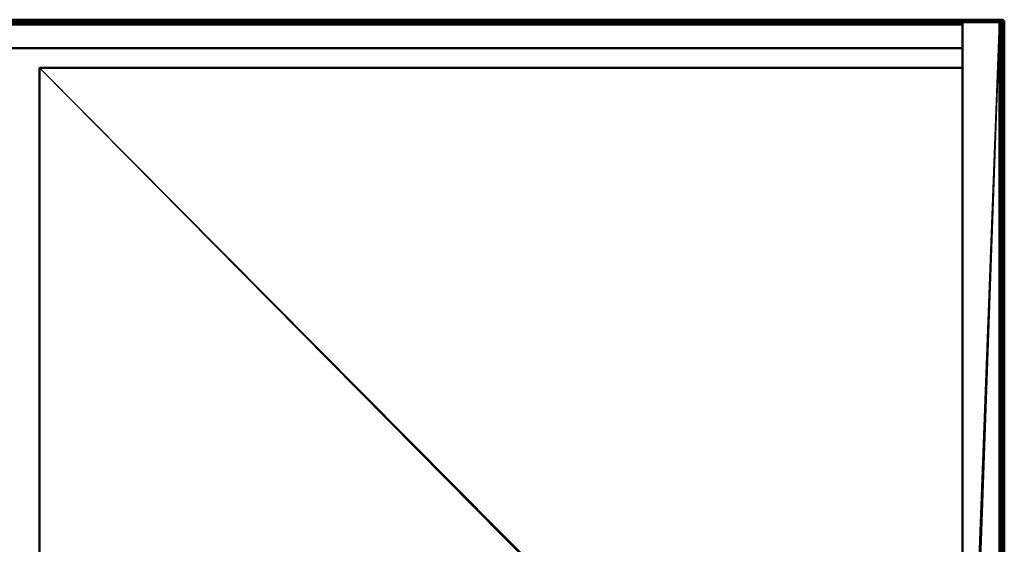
# Model space of a CAD drawing. Header units: millimetres. Extents: x -10 to 800, y -426 to 10.
# Tile 19 of 19: x 400 to 800, y -213 to 0. Entities that reach past the tile are written whole.
import ezdxf

# ---------------------------------------------------------------- set-up
doc = ezdxf.new("R2010")
doc.units = ezdxf.units.MM
doc.header["$MEASUREMENT"] = 0
for name, color, linetype, lineweight in [('0 Misc', 7, 'Continuous', 35), ('10 Raster Images', 7, 'Continuous', 35), ('5 Hatches', 7, 'Continuous', 35)]:
    doc.layers.add(name, color=color, linetype=linetype, lineweight=lineweight)

msp = doc.modelspace()

# ---------------------------------------------------------------- linework, layer by layer
at = {"layer": '0 Misc', "color": 160, "linetype": 'Continuous', "lineweight": 50}
for p, q in [((1, 0, 1076.5), (799, 0, 1076.5)), ((799, 0, 1096.5), (1, 0, 1096.5)), ((799, 0, 1076.5), (799, 0, 1096.5)), ((1, -1, 1097.5), (799, -1, 1097.5)), ((783, -1, 1075.5), (17, -1, 1075.5)), ((17, -2, 17), (783, -2, 17)), ((17, -2, 1), (783, -2, 1)), ((799, -1, 1075.5), (783, -1, 1075.5)), ((783, -1, 1075.5), (783, -1)), ((798, -1), (783, -1)), ((783, -1, 1075.5), (783, -11.5, 1075.5)), ((783, -1), (783, -398)), ((783, -2, 1), (783, -2, 17)), ((783, -2, 17), (783, -11.5, 17)), ((783, -397, 1), (783, -2, 1)), ((798, -399), (798, -1)), ((799, -1, 1097.5), (799, -399, 1097.5)), ((799, -398, 1075.5), (799, -1, 1075.5)), ((799, -1, 1075.5), (799, -1, 1)), ((799, -1, 1), (799, -398, 1)), ((800, -1, 1096.5), (800, -1, 1076.5)), ((800, -1, 1076.5), (800, -399, 1076.5)), ((800, -399, 1096.5), (800, -1, 1096.5)), ((17, -11.5, 17), (783, -11.5, 17)), ((783, -11.5, 1075.5), (17, -11.5, 1075.5)), ((783, -11.5, 17), (783, -11.5, 1075.5)), ((408, -19.5, 17), (408, -377.5, 17)), ((783, -19.5, 17), (408, -19.5, 17)), ((408, -19.5, 1075.5), (783, -19.5, 1075.5)), ((408, -377.5, 1075.5), (408, -19.5, 1075.5)), ((783, -19.5, 362), (408, -19.5, 362)), ((408, -19.5, 362), (408, -19.5, 17)), ((408, -19.5, 362), (408, -376.5, 362)), ((408, -376.5, 378), (408, -19.5, 378)), ((408, -19.5, 378), (783, -19.5, 378)), ((408, -19.5, 730), (783, -19.5, 730)), ((408, -19.5, 1075.5), (408, -19.5, 730)), ((783, -19.5, 714), (408, -19.5, 714)), ((408, -19.5, 714), (408, -19.5, 378)), ((408, -376.5, 730), (408, -19.5, 730)), ((408, -19.5, 714), (408, -377.5, 714)), ((783, -19.5, 17), (783, -397, 17)), ((783, -19.5, 1075.5), (783, -398, 1075.5)), ((783, -19.5, 362), (783, -19.5, 17)), ((783, -376.5, 362), (783, -19.5, 362)), ((783, -19.5, 378), (783, -376.5, 378)), ((783, -19.5, 730), (783, -376.5, 730)), ((783, -19.5, 1075.5), (783, -19.5, 730)), ((783, -19.5, 714), (783, -19.5, 378)), ((783, -377.5, 714), (783, -19.5, 714))]:
    msp.add_line(p, q, dxfattribs=at).dxf.unprotected_set("ltscale", 0)
at = {"layer": '0 Misc', "color": 160, "linetype": 'Continuous', "lineweight": 25}
for p, q in [((798, -1), (783, -1, 1075.5)), ((798.38, -1, 0.08), (783, -1, 1075.5)), ((798.7, -1, 0.29), (783, -1, 1075.5)), ((798.92, -1, 0.62), (783, -1, 1075.5)), ((799, -1, 1), (783, -1, 1075.5)), ((783, -2, 17), (783, -1, 1075.5)), ((783, -1), (783, -397, 1)), ((783, -1), (783, -2, 1)), ((783, -1), (783, -2, 17)), ((783, -398), (798, -1)), ((783, -2, 17), (783, -11.5, 1075.5)), ((783.07, -398.38), (798, -1)), ((783.29, -398.71), (798, -1)), ((783.61, -398.92), (798, -1)), ((784, -399), (798, -1)), ((408, -19.5, 17), (783, -397, 17)), ((783.29, -398.71, 1075.5), (408, -19.5, 1075.5)), ((783.07, -398.38, 1075.5), (408, -19.5, 1075.5)), ((783, -398, 1075.5), (408, -19.5, 1075.5)), ((408, -377.21, 362.29), (408, -19.5, 17)), ((408, -376.88, 362.08), (408, -19.5, 17)), ((408, -376.5, 362), (408, -19.5, 17)), ((408, -19.5, 1075.5), (408, -377.21, 729.71)), ((408, -19.5, 1075.5), (408, -376.88, 729.92)), ((408, -19.5, 1075.5), (408, -376.5, 730)), ((408, -19.5, 714), (408, -377.21, 377.71)), ((408, -19.5, 714), (408, -376.88, 377.92)), ((408, -19.5, 714), (408, -376.5, 378)), ((783, -377.21, 729.71), (783, -19.5, 1075.5)), ((783, -376.88, 729.92), (783, -19.5, 1075.5)), ((783, -376.5, 730), (783, -19.5, 1075.5)), ((783, -377.21, 377.71), (783, -19.5, 714)), ((783, -376.88, 377.92), (783, -19.5, 714)), ((783, -376.5, 378), (783, -19.5, 714)), ((783, -19.5, 17), (783, -377.21, 362.29)), ((783, -19.5, 17), (783, -376.88, 362.08)), ((783, -19.5, 17), (783, -376.5, 362))]:
    msp.add_line(p, q, dxfattribs=at).dxf.unprotected_set("ltscale", 0)
at = {"layer": '0 Misc', "color": 160, "linetype": 'Continuous', "lineweight": 50, "extrusion": (-1, 1.13687e-13, 0)}
msp.add_arc((1, 1096.5, -799), 1, 90, 180, dxfattribs=at).dxf.unprotected_set("ltscale", 0)
at = {"layer": '0 Misc', "color": 160, "linetype": 'Continuous', "lineweight": 50, "extrusion": (0, 0, -1)}
msp.add_arc((-799, -1, -1096.5), 1, 90, 180, dxfattribs=at).dxf.unprotected_set("ltscale", 0)
at = {"layer": '0 Misc', "color": 160, "linetype": 'Continuous', "lineweight": 50}
msp.add_arc((799, -1, 1076.5), 1, 0, 90, dxfattribs=at).dxf.unprotected_set("ltscale", 0)
at = {"layer": '0 Misc', "color": 160, "linetype": 'Continuous', "lineweight": 50, "extrusion": (-1, 0, 1.13687e-13)}
msp.add_arc((1, 1076.5, -799), 1, 180, 270, dxfattribs=at).dxf.unprotected_set("ltscale", 0)
at = {"layer": '0 Misc', "color": 160, "linetype": 'Continuous', "lineweight": 50, "extrusion": (0, -1, 0)}
for centre, start, end in [((798, 1, 1), 270, 0), ((799, 1096.5, 1), 0, 90), ((799, 1076.5, 1), 270, 0)]:
    msp.add_arc(centre, 1, start, end, dxfattribs=at).dxf.unprotected_set("ltscale", 0)
at = {"layer": '0 Misc', "color": 7, "lineweight": 25}
for points, invisible_edges in [([(1, 0, 1096.5), (799, 0, 1076.5), (1, 0, 1076.5)], 1), ([(1, 0, 1096.5), (799, 0, 1096.5), (799, 0, 1076.5)], 12), ([(799, 0, 1096.5), (1, -0.08, 1096.88), (799, -0.08, 1096.88)], 1), ([(799, 0, 1096.5), (1, 0, 1096.5), (1, -0.08, 1096.88)], 12), ([(1, 0, 1076.5), (799, -0.08, 1076.12), (1, -0.08, 1076.12)], 1), ([(1, 0, 1076.5), (799, 0, 1076.5), (799, -0.08, 1076.12)], 12), ([(1, -0.29, 1097.21), (799, -0.08, 1096.88), (1, -0.08, 1096.88)], 1), ([(1, -0.29, 1097.21), (799, -0.29, 1097.21), (799, -0.08, 1096.88)], 12), ([(799, -0.29, 1075.79), (1, -0.08, 1076.12), (799, -0.08, 1076.12)], 1), ([(799, -0.29, 1075.79), (1, -0.29, 1075.79), (1, -0.08, 1076.12)], 12), ([(1, -0.62, 1097.42), (799, -0.29, 1097.21), (1, -0.29, 1097.21)], 1), ([(1, -0.62, 1097.42), (799, -0.62, 1097.42), (799, -0.29, 1097.21)], 12), ([(799, -0.62, 1075.58), (1, -0.29, 1075.79), (799, -0.29, 1075.79)], 1), ([(799, -0.62, 1075.58), (1, -0.62, 1075.58), (1, -0.29, 1075.79)], 12), ([(1, -1, 1097.5), (799, -0.62, 1097.42), (1, -0.62, 1097.42)], 1), ([(1, -1, 1097.5), (799, -1, 1097.5), (799, -0.62, 1097.42)], 12), ([(783, -1, 1075.5), (1, -0.62, 1075.58), (799, -0.62, 1075.58)], 2), ([(783, -1, 1075.5), (17, -1, 1075.5), (1, -0.62, 1075.58)], 12), ([(17, -11.5, 1075.5), (783, -1, 1075.5), (783, -11.5, 1075.5)], 1), ([(17, -11.5, 1075.5), (17, -1, 1075.5), (783, -1, 1075.5)], 12), ([(783, -2, 1), (17, -2, 17), (783, -2, 17)], 1), ([(783, -2, 1), (17, -2, 1), (17, -2, 17)], 12), ([(783, -11.5, 17), (17, -2, 17), (17, -11.5, 17)], 1), ([(783, -11.5, 17), (783, -2, 17), (17, -2, 17)], 12), ([(798.7, -398.71, 0.29), (798.92, -1, 0.62), (798.92, -398.38, 0.62)], 1), ([(798.7, -398.71, 0.29), (798.7, -1, 0.29), (798.92, -1, 0.62)], 12), ([(799, -1, 1), (798.92, -398.38, 0.62), (798.92, -1, 0.62)], 1), ([(799, -1, 1), (799, -398, 1), (798.92, -398.38, 0.62)], 12), ([(799, 0, 1076.5), (799.38, -0.08, 1096.5), (799.38, -0.08, 1076.5)], 1), ([(799, 0, 1076.5), (799, 0, 1096.5), (799.38, -0.08, 1096.5)], 12), ([(799, -1, 1097.5), (799.38, -399, 1097.42), (799.38, -1, 1097.42)], 1), ([(799, -1, 1097.5), (799, -399, 1097.5), (799.38, -399, 1097.42)], 12), ([(799.38, -399, 1075.58), (799, -1, 1075.5), (799.38, -1, 1075.58)], 1), ([(799.38, -399, 1075.58), (799, -398, 1075.5), (799, -1, 1075.5)], 12), ([(799.05, -0.09, 1076.08), (799.34, -0.25, 1075.93), (799.08, -0.22, 1075.88)], 1), ([(799.05, -0.09, 1076.08), (799.3, -0.11, 1076.15), (799.34, -0.25, 1075.93)], 12), ([(799.3, -0.11, 1096.85), (799.05, -0.09, 1096.92), (799.08, -0.22, 1097.12)], 12), ([(799.08, -0.38, 1075.72), (799.3, -0.65, 1075.61), (799.05, -0.58, 1075.59)], 1), ([(799.34, -0.43, 1097.25), (799.08, -0.38, 1097.28), (799.05, -0.58, 1097.41)], 12), ([(799.34, -0.43, 1097.25), (799.05, -0.58, 1097.41), (799.3, -0.65, 1097.39)], 1), ([(799.3, -0.11, 1096.85), (799.08, -0.22, 1097.12), (799.34, -0.25, 1097.07)], 1), ([(799.34, -0.43, 1075.75), (799.08, -0.22, 1075.88), (799.34, -0.25, 1075.93)], 1), ([(799.34, -0.43, 1075.75), (799.08, -0.38, 1075.72), (799.08, -0.22, 1075.88)], 12), ([(799.34, -0.25, 1097.07), (799.08, -0.22, 1097.12), (799.08, -0.38, 1097.28)], 12), ([(799.34, -0.25, 1097.07), (799.08, -0.38, 1097.28), (799.34, -0.43, 1097.25)], 1), ([(799.08, -0.38, 1075.72), (799.34, -0.43, 1075.75), (799.3, -0.65, 1075.61)], 12), ([(799.53, -0.19, 1076.25), (799.22, -0.03, 1076.39), (799.44, -0.11, 1076.5)], 1), ([(799.53, -0.19, 1076.25), (799.3, -0.11, 1076.15), (799.22, -0.03, 1076.39)], 12), ([(799.44, -0.11, 1096.5), (799.22, -0.03, 1096.61), (799.3, -0.11, 1096.85)], 12), ([(799.3, -0.65, 1075.61), (799.44, -1, 1075.61), (799.22, -0.89, 1075.53)], 1), ([(799.53, -0.75, 1097.31), (799.3, -0.65, 1097.39), (799.22, -0.89, 1097.47)], 12), ([(799.53, -0.75, 1097.31), (799.22, -0.89, 1097.47), (799.44, -1, 1097.39)], 1), ([(799.53, -0.19, 1076.25), (799.34, -0.25, 1075.93), (799.3, -0.11, 1076.15)], 1), ([(799.44, -0.11, 1096.5), (799.3, -0.11, 1096.85), (799.53, -0.19, 1096.75)], 1), ([(799.57, -0.33, 1096.98), (799.3, -0.11, 1096.85), (799.34, -0.25, 1097.07)], 1), ([(799.57, -0.33, 1096.98), (799.53, -0.19, 1096.75), (799.3, -0.11, 1096.85)], 12), ([(799.53, -0.75, 1075.69), (799.3, -0.65, 1075.61), (799.34, -0.43, 1075.75)], 12), ([(799.3, -0.65, 1097.39), (799.57, -0.52, 1097.17), (799.34, -0.43, 1097.25)], 1), ([(799.3, -0.65, 1097.39), (799.53, -0.75, 1097.31), (799.57, -0.52, 1097.17)], 12), ([(799.3, -0.65, 1075.61), (799.53, -0.75, 1075.69), (799.44, -1, 1075.61)], 12), ([(799.53, -0.19, 1076.25), (799.57, -0.33, 1076.02), (799.34, -0.25, 1075.93)], 12), ([(799.34, -0.43, 1075.75), (799.34, -0.25, 1075.93), (799.57, -0.33, 1076.02)], 12), ([(799.34, -0.43, 1097.25), (799.57, -0.33, 1096.98), (799.34, -0.25, 1097.07)], 1), ([(799.34, -0.43, 1075.75), (799.57, -0.33, 1076.02), (799.57, -0.52, 1075.83)], 1), ([(799.34, -0.43, 1097.25), (799.57, -0.52, 1097.17), (799.57, -0.33, 1096.98)], 12), ([(799.53, -0.75, 1075.69), (799.34, -0.43, 1075.75), (799.57, -0.52, 1075.83)], 1), ([(799.7, -0.29, 1096.5), (799.38, -0.08, 1076.5), (799.38, -0.08, 1096.5)], 1), ([(799.7, -0.29, 1096.5), (799.7, -0.29, 1076.5), (799.38, -0.08, 1076.5)], 12), ([(799.38, -1, 1097.42), (799.7, -399, 1097.21), (799.7, -1, 1097.21)], 1), ([(799.38, -1, 1097.42), (799.38, -399, 1097.42), (799.7, -399, 1097.21)], 12), ([(799.7, -399, 1075.79), (799.38, -1, 1075.58), (799.7, -1, 1075.79)], 1), ([(799.7, -399, 1075.79), (799.38, -399, 1075.58), (799.38, -1, 1075.58)], 12), ([(799.76, -0.46, 1076.15), (799.53, -0.19, 1076.25), (799.72, -0.32, 1076.37)], 1), ([(799.76, -0.46, 1076.15), (799.57, -0.33, 1076.02), (799.53, -0.19, 1076.25)], 12), ([(799.57, -0.33, 1096.98), (799.72, -0.32, 1096.63), (799.53, -0.19, 1096.75)], 1), ([(799.72, -0.87, 1075.82), (799.53, -0.75, 1075.69), (799.57, -0.52, 1075.83)], 12), ([(799.76, -0.65, 1097.04), (799.57, -0.52, 1097.17), (799.53, -0.75, 1097.31)], 12), ([(799.76, -0.65, 1097.04), (799.53, -0.75, 1097.31), (799.72, -0.87, 1097.18)], 1), ([(799.57, -0.33, 1096.98), (799.76, -0.46, 1096.85), (799.72, -0.32, 1096.63)], 12), ([(799.76, -0.46, 1076.15), (799.57, -0.52, 1075.83), (799.57, -0.33, 1076.02)], 1), ([(799.57, -0.52, 1097.17), (799.76, -0.46, 1096.85), (799.57, -0.33, 1096.98)], 1), ([(799.76, -0.46, 1076.15), (799.76, -0.65, 1075.96), (799.57, -0.52, 1075.83)], 12), ([(799.57, -0.52, 1097.17), (799.76, -0.65, 1097.04), (799.76, -0.46, 1096.85)], 12), ([(799.72, -0.87, 1075.82), (799.57, -0.52, 1075.83), (799.76, -0.65, 1075.96)], 1), ([(799.92, -0.62, 1096.5), (799.7, -0.29, 1076.5), (799.7, -0.29, 1096.5)], 1), ([(799.92, -0.62, 1096.5), (799.92, -0.62, 1076.5), (799.7, -0.29, 1076.5)], 12), ([(799.7, -1, 1097.21), (799.92, -399, 1096.88), (799.92, -1, 1096.88)], 1), ([(799.7, -1, 1097.21), (799.7, -399, 1097.21), (799.92, -399, 1096.88)], 12), ([(799.92, -399, 1076.12), (799.7, -1, 1075.79), (799.92, -1, 1076.12)], 1), ([(799.92, -399, 1076.12), (799.7, -399, 1075.79), (799.7, -1, 1075.79)], 12), ([(799.9, -0.63, 1076.29), (799.72, -0.32, 1076.37), (799.86, -0.5, 1076.49)], 1), ([(799.9, -0.63, 1076.29), (799.76, -0.46, 1076.15), (799.72, -0.32, 1076.37)], 12), ([(799.76, -0.46, 1096.85), (799.86, -0.5, 1096.51), (799.72, -0.32, 1096.63)], 1), ([(799.86, -0.99, 1076), (799.72, -0.87, 1075.82), (799.76, -0.65, 1075.96)], 12), ([(799.9, -0.79, 1096.87), (799.76, -0.65, 1097.04), (799.72, -0.87, 1097.18)], 12), ([(799.9, -0.79, 1096.87), (799.72, -0.87, 1097.18), (799.86, -0.99, 1097)], 1), ([(799.9, -0.63, 1076.29), (799.76, -0.65, 1075.96), (799.76, -0.46, 1076.15)], 1), ([(799.76, -0.65, 1097.04), (799.9, -0.63, 1096.71), (799.76, -0.46, 1096.85)], 1), ([(799.76, -0.46, 1096.85), (799.9, -0.63, 1096.71), (799.86, -0.5, 1096.51)], 12), ([(799.9, -0.63, 1076.29), (799.9, -0.79, 1076.13), (799.76, -0.65, 1075.96)], 12), ([(799.76, -0.65, 1097.04), (799.9, -0.79, 1096.87), (799.9, -0.63, 1096.71)], 12), ([(799.86, -0.99, 1076), (799.76, -0.65, 1075.96), (799.9, -0.79, 1076.13)], 1), ([(799.9, -0.63, 1076.29), (799.98, -0.95, 1076.32), (799.9, -0.79, 1076.13)], 1), ([(799.9, -0.63, 1076.29), (799.98, -0.82, 1076.45), (799.98, -0.95, 1076.32)], 12), ([(799.9, -0.79, 1096.87), (799.98, -0.82, 1096.55), (799.9, -0.63, 1096.71)], 1), ([(799.9, -0.79, 1096.87), (799.98, -0.95, 1096.68), (799.98, -0.82, 1096.55)], 12), ([(800, -1, 1096.5), (799.92, -0.62, 1076.5), (799.92, -0.62, 1096.5)], 1), ([(800, -1, 1096.5), (800, -1, 1076.5), (799.92, -0.62, 1076.5)], 12), ([(800, -399, 1096.5), (799.92, -1, 1096.88), (799.92, -399, 1096.88)], 1), ([(800, -399, 1096.5), (800, -1, 1096.5), (799.92, -1, 1096.88)], 12), ([(800, -399, 1076.5), (799.92, -1, 1076.12), (800, -1, 1076.5)], 1), ([(800, -399, 1076.5), (799.92, -399, 1076.12), (799.92, -1, 1076.12)], 12), ([(800, -1, 1096.5), (800, -399, 1076.5), (800, -1, 1076.5)], 1), ([(800, -1, 1096.5), (800, -399, 1096.5), (800, -399, 1076.5)], 12), ([(17, -11.5, 1075.5), (783, -11.5, 17), (17, -11.5, 17)], 1), ([(17, -11.5, 1075.5), (783, -11.5, 1075.5), (783, -11.5, 17)], 12), ([(408, -19.5, 362), (783, -19.5, 17), (783, -19.5, 362)], 1), ([(408, -19.5, 362), (408, -19.5, 17), (783, -19.5, 17)], 12), ([(408, -376.5, 362), (783, -19.5, 362), (783, -376.5, 362)], 1), ([(408, -376.5, 362), (408, -19.5, 362), (783, -19.5, 362)], 12), ([(783, -376.5, 378), (408, -19.5, 378), (408, -376.5, 378)], 1), ([(783, -376.5, 378), (783, -19.5, 378), (408, -19.5, 378)], 12), ([(408, -19.5, 714), (783, -19.5, 378), (783, -19.5, 714)], 1), ([(408, -19.5, 714), (408, -19.5, 378), (783, -19.5, 378)], 12), ([(783, -19.5, 714), (408, -377.5, 714), (408, -19.5, 714)], 1), ([(783, -19.5, 714), (783, -377.5, 714), (408, -377.5, 714)], 12)]:
    msp.add_3dface(points, dxfattribs=dict(at, invisible_edges=invisible_edges))
for points in [[(783, -1, 1075.5), (799, -0.62, 1075.58), (799, -1, 1075.5)], [(783, -1, 1075.5), (798, -1), (783, -1)], [(798, -1), (783, -1, 1075.5), (798.38, -1, 0.08)], [(798.38, -1, 0.08), (783, -1, 1075.5), (798.7, -1, 0.29)], [(798.7, -1, 0.29), (783, -1, 1075.5), (798.92, -1, 0.62)], [(798.92, -1, 0.62), (783, -1, 1075.5), (799, -1, 1)], [(799, -1, 1), (783, -1, 1075.5), (799, -1, 1075.5)], [(783, -2, 17), (783, -11.5, 1075.5), (783, -1, 1075.5)], [(783, -398), (783, -397, 1), (783, -1)], [(783, -1), (783, -397, 1), (783, -2, 1)], [(783, -1), (783, -2, 1), (783, -2, 17)], [(783, -1), (783, -2, 17), (783, -1, 1075.5)], [(798, -1), (783, -398), (783, -1)], [(783, -398), (798, -1), (783.07, -398.38)], [(783, -11.5, 1075.5), (783, -2, 17), (783, -11.5, 17)], [(783.07, -398.38), (798, -1), (783.29, -398.71)], [(783.29, -398.71), (798, -1), (783.61, -398.92)], [(783.61, -398.92), (798, -1), (784, -399)], [(784, -399), (798, -1), (798, -399)], [(798.19, -398.98, 0.02), (798, -399), (798, -1)], [(798.38, -1, 0.08), (798.19, -398.98, 0.02), (798, -1)], [(798.38, -1, 0.08), (798.38, -398.92, 0.08), (798.19, -398.98, 0.02)], [(798.55, -398.83, 0.17), (798.38, -398.92, 0.08), (798.38, -1, 0.08)], [(798.55, -398.83, 0.17), (798.38, -1, 0.08), (798.7, -1, 0.29)], [(798.7, -398.71, 0.29), (798.55, -398.83, 0.17), (798.7, -1, 0.29)], [(799, 0, 1076.5), (799.22, -0.03, 1076.39), (799, -0.08, 1076.12)], [(799, 0, 1076.5), (799.38, -0.08, 1076.5), (799.22, -0.03, 1076.39)], [(799.38, -0.08, 1096.5), (799, 0, 1096.5), (799.22, -0.03, 1096.61)], [(799.22, -0.03, 1096.61), (799, 0, 1096.5), (799, -0.08, 1096.88)], [(799.22, -0.03, 1076.39), (799.05, -0.09, 1076.08), (799, -0.08, 1076.12)], [(799.22, -0.03, 1096.61), (799, -0.08, 1096.88), (799.3, -0.11, 1096.85)], [(799.08, -0.22, 1075.88), (799, -0.08, 1076.12), (799.05, -0.09, 1076.08)], [(799.08, -0.22, 1075.88), (799, -0.29, 1075.79), (799, -0.08, 1076.12)], [(799.05, -0.09, 1096.92), (799.3, -0.11, 1096.85), (799, -0.08, 1096.88)], [(799, -0.29, 1097.21), (799.05, -0.09, 1096.92), (799, -0.08, 1096.88)], [(799, -0.29, 1097.21), (799.08, -0.22, 1097.12), (799.05, -0.09, 1096.92)], [(799.08, -0.38, 1075.72), (799, -0.29, 1075.79), (799.08, -0.22, 1075.88)], [(799.08, -0.38, 1097.28), (799.08, -0.22, 1097.12), (799, -0.29, 1097.21)], [(799.05, -0.58, 1075.59), (799, -0.62, 1075.58), (799, -0.29, 1075.79)], [(799.08, -0.38, 1075.72), (799.05, -0.58, 1075.59), (799, -0.29, 1075.79)], [(799.08, -0.38, 1097.28), (799, -0.29, 1097.21), (799, -0.62, 1097.42)], [(799.05, -0.58, 1097.41), (799.08, -0.38, 1097.28), (799, -0.62, 1097.42)], [(799.05, -0.58, 1075.59), (799.3, -0.65, 1075.61), (799, -0.62, 1075.58)], [(799.05, -0.58, 1097.41), (799, -0.62, 1097.42), (799.22, -0.89, 1097.47)], [(799, -0.62, 1075.58), (799.22, -0.89, 1075.53), (799, -1, 1075.5)], [(799, -0.62, 1075.58), (799.3, -0.65, 1075.61), (799.22, -0.89, 1075.53)], [(799.22, -0.89, 1097.47), (799, -0.62, 1097.42), (799, -1, 1097.5)], [(799.22, -0.89, 1075.53), (799.38, -1, 1075.58), (799, -1, 1075.5)], [(799.38, -1, 1097.42), (799.22, -0.89, 1097.47), (799, -1, 1097.5)], [(799.05, -0.09, 1076.08), (799.22, -0.03, 1076.39), (799.3, -0.11, 1076.15)], [(799.3, -0.65, 1097.39), (799.05, -0.58, 1097.41), (799.22, -0.89, 1097.47)], [(799.22, -0.03, 1076.39), (799.38, -0.08, 1076.5), (799.44, -0.11, 1076.5)], [(799.38, -0.08, 1096.5), (799.22, -0.03, 1096.61), (799.44, -0.11, 1096.5)], [(799.44, -1, 1075.61), (799.38, -1, 1075.58), (799.22, -0.89, 1075.53)], [(799.38, -1, 1097.42), (799.44, -1, 1097.39), (799.22, -0.89, 1097.47)], [(799.44, -0.11, 1076.5), (799.38, -0.08, 1076.5), (799.7, -0.29, 1076.5)], [(799.38, -0.08, 1096.5), (799.44, -0.11, 1096.5), (799.7, -0.29, 1096.5)], [(799.44, -1, 1075.61), (799.7, -1, 1075.79), (799.38, -1, 1075.58)], [(799.38, -1, 1097.42), (799.7, -1, 1097.21), (799.44, -1, 1097.39)], [(799.53, -0.19, 1076.25), (799.44, -0.11, 1076.5), (799.7, -0.29, 1076.5)], [(799.44, -0.11, 1096.5), (799.53, -0.19, 1096.75), (799.7, -0.29, 1096.5)], [(799.53, -0.75, 1075.69), (799.7, -1, 1075.79), (799.44, -1, 1075.61)], [(799.44, -1, 1097.39), (799.7, -1, 1097.21), (799.53, -0.75, 1097.31)], [(799.53, -0.19, 1076.25), (799.7, -0.29, 1076.5), (799.72, -0.32, 1076.37)], [(799.53, -0.19, 1096.75), (799.72, -0.32, 1096.63), (799.7, -0.29, 1096.5)], [(799.7, -1, 1075.79), (799.53, -0.75, 1075.69), (799.72, -0.87, 1075.82)], [(799.53, -0.75, 1097.31), (799.7, -1, 1097.21), (799.72, -0.87, 1097.18)], [(799.86, -0.5, 1076.49), (799.72, -0.32, 1076.37), (799.7, -0.29, 1076.5)], [(799.92, -0.62, 1076.5), (799.86, -0.5, 1076.49), (799.7, -0.29, 1076.5)], [(799.7, -0.29, 1096.5), (799.86, -0.5, 1096.51), (799.92, -0.62, 1096.5)], [(799.7, -0.29, 1096.5), (799.72, -0.32, 1096.63), (799.86, -0.5, 1096.51)], [(799.86, -0.99, 1076), (799.7, -1, 1075.79), (799.72, -0.87, 1075.82)], [(799.72, -0.87, 1097.18), (799.7, -1, 1097.21), (799.86, -0.99, 1097)], [(799.7, -1, 1075.79), (799.86, -0.99, 1076), (799.92, -1, 1076.12)], [(799.86, -0.99, 1097), (799.7, -1, 1097.21), (799.92, -1, 1096.88)], [(799.92, -0.62, 1076.5), (799.9, -0.63, 1076.29), (799.86, -0.5, 1076.49)], [(799.9, -0.63, 1096.71), (799.92, -0.62, 1096.5), (799.86, -0.5, 1096.51)], [(799.9, -0.79, 1076.13), (799.92, -1, 1076.12), (799.86, -0.99, 1076)], [(799.9, -0.79, 1096.87), (799.86, -0.99, 1097), (799.92, -1, 1096.88)], [(799.98, -0.82, 1076.45), (799.9, -0.63, 1076.29), (799.92, -0.62, 1076.5)], [(799.92, -0.62, 1096.5), (799.9, -0.63, 1096.71), (799.98, -0.82, 1096.55)], [(799.9, -0.79, 1076.13), (799.98, -0.95, 1076.32), (799.92, -1, 1076.12)], [(799.9, -0.79, 1096.87), (799.92, -1, 1096.88), (799.98, -0.95, 1096.68)], [(799.92, -0.62, 1076.5), (800, -1, 1076.5), (799.98, -0.82, 1076.45)], [(799.98, -0.82, 1096.55), (800, -1, 1096.5), (799.92, -0.62, 1096.5)], [(799.98, -0.95, 1076.32), (800, -1, 1076.5), (799.92, -1, 1076.12)], [(799.98, -0.95, 1096.68), (799.92, -1, 1096.88), (800, -1, 1096.5)], [(799.98, -0.82, 1076.45), (800, -1, 1076.5), (799.98, -0.95, 1076.32)], [(799.98, -0.82, 1096.55), (799.98, -0.95, 1096.68), (800, -1, 1096.5)], [(408, -377.5, 17), (783, -397, 17), (408, -19.5, 17)], [(408, -19.5, 17), (783, -397, 17), (783, -19.5, 17)], [(408, -377.21, 362.29), (408, -377.5, 17), (408, -19.5, 17)], [(408, -377.21, 362.29), (408, -19.5, 17), (408, -376.88, 362.08)], [(408, -376.88, 362.08), (408, -19.5, 17), (408, -376.5, 362)], [(408, -376.5, 362), (408, -19.5, 17), (408, -19.5, 362)], [(408, -377.5, 714), (408, -377.21, 377.71), (408, -19.5, 714)], [(408, -19.5, 714), (408, -377.21, 377.71), (408, -376.88, 377.92)], [(408, -19.5, 714), (408, -376.88, 377.92), (408, -376.5, 378)], [(408, -19.5, 714), (408, -376.5, 378), (408, -19.5, 378)]]:
    msp.add_3dface(points, dxfattribs=at)
at = {"layer": '10 Raster Images', "color": 160, "linetype": 'Continuous', "lineweight": 25}
for p, q in [((783, -1, 1075.5), (783, -1)), ((783, -1), (798, -1)), ((799, -1, 1075.5), (783, -1, 1075.5)), ((783, -1, 1075.5), (783, -11.5, 1075.5)), ((783, -398), (783, -1)), ((783, -1), (783, -1, 1075.5)), ((798, -1), (783, -1)), ((783, -1), (783, -398)), ((783, -11.5, 17), (783, -2, 17)), ((783, -2, 1), (783, -397, 1)), ((783, -2, 17), (783, -2, 1)), ((798, -1), (798.38, -1, 0.08)), ((798, -399), (798, -1)), ((798.38, -1, 0.08), (798.7, -1, 0.29)), ((798.7, -1, 0.29), (798.92, -1, 0.62)), ((798.92, -1, 0.62), (799, -1, 1)), ((799, -1, 1), (799, -1, 1075.5)), ((783, -11.5, 1075.5), (783, -11.5, 17)), ((408, -377.5, 17), (408, -19.5, 17)), ((408, -19.5, 17), (783, -19.5, 17)), ((408, -19.5, 1075.5), (408, -377.5, 1075.5)), ((783, -19.5, 1075.5), (408, -19.5, 1075.5)), ((408, -19.5, 17), (408, -377.5, 17)), ((408, -376.5, 362), (408, -19.5, 362)), ((408, -19.5, 362), (408, -19.5, 17)), ((408, -377.5, 1075.5), (408, -19.5, 1075.5)), ((408, -19.5, 1075.5), (408, -19.5, 730)), ((408, -19.5, 730), (408, -376.5, 730)), ((408, -377.5, 714), (408, -19.5, 714)), ((408, -19.5, 714), (408, -19.5, 378)), ((408, -19.5, 378), (408, -376.5, 378)), ((783, -19.5, 17), (783, -397, 17)), ((783, -398, 1075.5), (783, -19.5, 1075.5)), ((783, -19.5, 1075.5), (783, -398, 1075.5)), ((783, -376.5, 730), (783, -19.5, 730)), ((783, -19.5, 730), (783, -19.5, 1075.5)), ((783, -19.5, 714), (783, -377.5, 714)), ((783, -376.5, 378), (783, -19.5, 378)), ((783, -19.5, 378), (783, -19.5, 714)), ((783, -397, 17), (783, -19.5, 17)), ((783, -19.5, 17), (783, -19.5, 362)), ((783, -19.5, 362), (783, -376.5, 362))]:
    msp.add_line(p, q, dxfattribs=at).dxf.unprotected_set("ltscale", 0)
at = {"layer": '5 Hatches', "color": 7, "lineweight": 25}
for points, invisible_edges in [([(1, -399, 1097.5), (799, -1, 1097.5), (1, -1, 1097.5)], 1), ([(1, -399, 1097.5), (799, -399, 1097.5), (799, -1, 1097.5)], 12), ([(17, -397, 1), (783, -2, 1), (783, -397, 1)], 1), ([(17, -397, 1), (17, -2, 1), (783, -2, 1)], 12), ([(799, -1, 1), (799, -398, 1075.5), (799, -398, 1)], 1), ([(799, -1, 1), (799, -1, 1075.5), (799, -398, 1075.5)], 12), ([(783, -19.5, 730), (408, -19.5, 1075.5), (408, -19.5, 730)], 1), ([(783, -19.5, 730), (783, -19.5, 1075.5), (408, -19.5, 1075.5)], 12), ([(783, -376.5, 730), (408, -19.5, 730), (408, -376.5, 730)], 1), ([(783, -376.5, 730), (783, -19.5, 730), (408, -19.5, 730)], 12)]:
    msp.add_3dface(points, dxfattribs=dict(at, invisible_edges=invisible_edges))
for points in [[(783.29, -398.71, 1075.5), (408, -377.5, 1075.5), (408, -19.5, 1075.5)], [(783.29, -398.71, 1075.5), (408, -19.5, 1075.5), (783.07, -398.38, 1075.5)], [(783.07, -398.38, 1075.5), (408, -19.5, 1075.5), (783, -398, 1075.5)], [(783, -398, 1075.5), (408, -19.5, 1075.5), (783, -19.5, 1075.5)], [(408, -377.5, 1075.5), (408, -377.21, 729.71), (408, -19.5, 1075.5)], [(408, -19.5, 1075.5), (408, -377.21, 729.71), (408, -376.88, 729.92)], [(408, -19.5, 1075.5), (408, -376.88, 729.92), (408, -376.5, 730)], [(408, -19.5, 1075.5), (408, -376.5, 730), (408, -19.5, 730)], [(783, -377.21, 729.71), (783, -398, 1075.5), (783, -19.5, 1075.5)], [(783, -377.21, 729.71), (783, -19.5, 1075.5), (783, -376.88, 729.92)], [(783, -376.88, 729.92), (783, -19.5, 1075.5), (783, -376.5, 730)], [(783, -376.5, 730), (783, -19.5, 1075.5), (783, -19.5, 730)], [(783, -377.21, 377.71), (783, -377.5, 714), (783, -19.5, 714)], [(783, -377.21, 377.71), (783, -19.5, 714), (783, -376.88, 377.92)], [(783, -376.88, 377.92), (783, -19.5, 714), (783, -376.5, 378)], [(783, -376.5, 378), (783, -19.5, 714), (783, -19.5, 378)], [(783, -397, 17), (783, -377.21, 362.29), (783, -19.5, 17)], [(783, -19.5, 17), (783, -377.21, 362.29), (783, -376.88, 362.08)], [(783, -19.5, 17), (783, -376.88, 362.08), (783, -376.5, 362)], [(783, -19.5, 17), (783, -376.5, 362), (783, -19.5, 362)]]:
    msp.add_3dface(points, dxfattribs=at)

doc.saveas('drawing.dxf')
